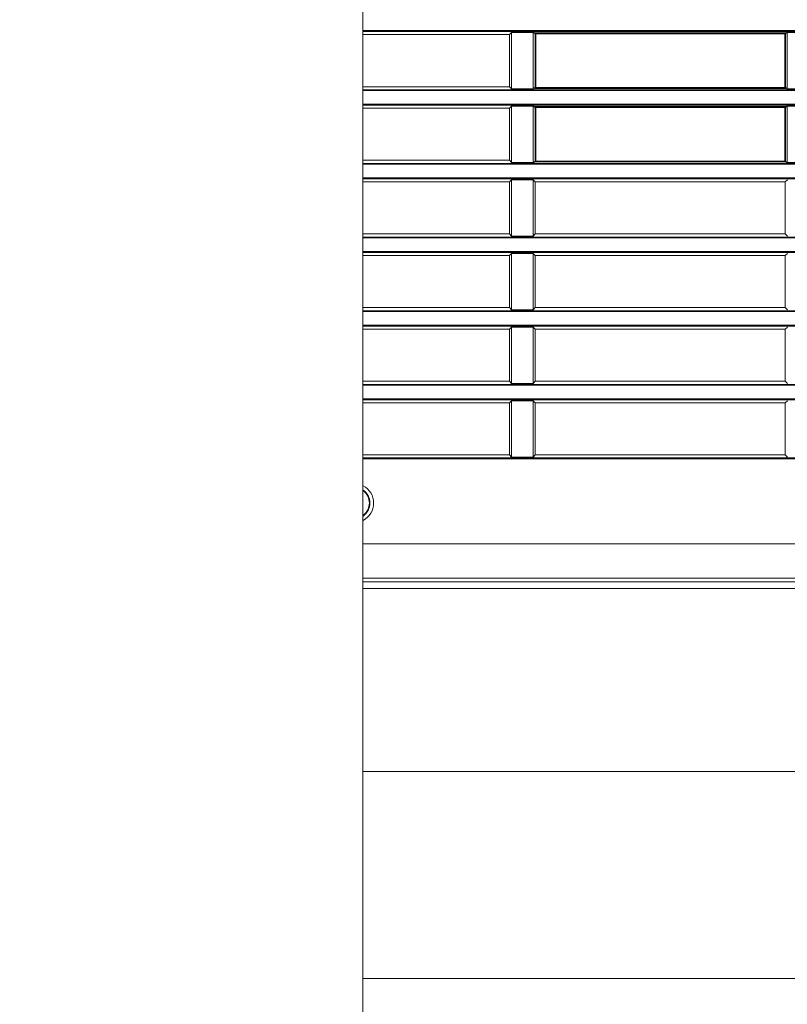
# Model space of a CAD drawing. Header units: millimetres. Extents: x 3925 to 5043, y -86 to 778.
# Tile 115 of 164: x 4718 to 4740, y 245 to 274. Entities that reach past the tile are written whole.
import ezdxf

# ---------------------------------------------------------------- set-up
doc = ezdxf.new("R2010")
doc.units = ezdxf.units.MM
doc.header["$LTSCALE"] = 46.255
doc.header["$PDMODE"] = 3
doc.header["$PDSIZE"] = 1
doc.layers.get('Defpoints').update_dxf_attribs({"linetype": 'CONTINUOUS'})
for name, color, linetype in [('140-154101-01_RIGGDXF_DIMENSION', 7, 'CONTINUOUS'), ('140-155102-0DXF_CONTINUOUS_LINE', 7, 'CONTINUOUS'), ('H30-BOTTOM-CDXF_CONTINUOUS_LINE', 7, 'CONTINUOUS'), ('H30-LEFT-COVDXF_CONTINUOUS_LINE', 7, 'CONTINUOUS')]:
    doc.layers.add(name, color=color, linetype=linetype)
doc.styles.add('SLDTEXTSTYLE0', font='arialbd.ttf', dxfattribs={"height": 5.5})
doc.dimstyles.new('SLDDIMSTYLE2', dxfattribs={"dimtxt": 5.650301, "dimasz": 4.572, "dimexe": 0, "dimexo": 0.0625, "dimgap": 1.412575, "dimtad": 0, "dimtih": 1, "dimtoh": 1, "dimlfac": 3.5, "dimrnd": 1e-09, "dimzin": 4, "dimdsep": 46, "dimtxsty": 'SLDTEXTSTYLE0', "dimsah": 1, "dimcen": 0.09, "dimadec": 0, "dimazin": 1, "dimtol": 1, "dimtp": 0.5, "dimtm": 0.5, "dimtfac": 1, "dimtdec": 1, "dimtofl": 0, "dimtmove": 0, "dimatfit": 3, "dimfxl": 1, "dimfrac": 2, "dimtolj": 1, "dimarcsym": 0})

# ---------------------------------------------------------------- blocks, each defined once
blk = doc.blocks.new('*D70')
at = {"layer": '140-154101-01_RIGGDXF_DIMENSION', "color": 0, "linetype": 'Continuous', "lineweight": -2}
for p, q in [((4759.029, 258.613), (4759.029, 183.873)), ((4811.529, 258.613), (4811.529, 183.873)), ((4759.029, 183.873), (4707.235, 183.873)), ((4807.529, 183.873), (4763.029, 183.873))]:
    blk.add_line(p, q, dxfattribs=at)
at = {"layer": '140-154101-01_RIGGDXF_DIMENSION', "color": 0, "linetype": 'Continuous'}
for points in [[(4763.029, 184.54), (4763.029, 183.207), (4759.029, 183.873)], [(4807.529, 184.54), (4807.529, 183.207), (4811.529, 183.873)]]:
    blk.add_solid(points, dxfattribs=at)
at = {"layer": 'Defpoints', "color": 0, "linetype": 'Continuous'}
for p in [(4759.029, 258.675), (4811.529, 258.675), (4811.529, 183.873)]:
    blk.add_point(p, dxfattribs=at)
at = {"layer": '140-154101-01_RIGGDXF_DIMENSION', "color": 0, "linetype": 'Continuous', "insert": (4731.132, 188.822), "char_height": 5.5, "attachment_point": 5, "style": 'SLDTEXTSTYLE0'}
blk.add_mtext('\\A1;210.00 [8.27]', dxfattribs=at)

msp = doc.modelspace()

# ---------------------------------------------------------------- linework, layer by layer
at = {"layer": '140-155102-0DXF_CONTINUOUS_LINE', "color": 7, "linetype": 'Continuous', "lineweight": 0}
for p, q in [((4727.7792, 223.8288), (4727.7792, 310.3287)), ((4727.7792, 246.0787), (4811.5286, 246.0787))]:
    msp.add_line(p, q, dxfattribs=at)
at = {"layer": 'H30-BOTTOM-CDXF_CONTINUOUS_LINE', "color": 7, "linetype": 'Continuous', "lineweight": 0}
for p, q in [((4746.5286, 257.3855), (4727.7792, 257.3855)), ((4727.7792, 252.0787), (4743.4452, 252.0787))]:
    msp.add_line(p, q, dxfattribs=at)
at = {"layer": 'H30-LEFT-COVDXF_CONTINUOUS_LINE', "color": 7, "linetype": 'Continuous', "lineweight": 0}
for p, q in [((4727.7792, 273.5554), (4746.5286, 273.5554)), ((4727.7792, 273.5306), (4746.5286, 273.5306)), ((4732.09, 273.5026), (4732.0286, 273.4412)), ((4732.09, 273.5026), (4732.7465, 273.5026)), ((4732.09, 271.8698), (4732.09, 273.5026)), ((4732.7203, 273.4787), (4732.7718, 273.4651)), ((4732.7203, 273.4787), (4732.7203, 271.8937)), ((4732.7465, 273.5026), (4732.7945, 273.4899)), ((4732.7718, 273.4651), (4740.0353, 273.4651)), ((4732.7718, 273.4651), (4732.7718, 271.9073)), ((4732.7945, 273.4899), (4732.7917, 273.4896)), ((4740.0127, 273.4899), (4732.7945, 273.4899)), ((4732.7945, 271.8825), (4732.7945, 273.4899)), ((4740.0607, 273.5026), (4740.0127, 273.4899)), ((4740.0127, 271.8825), (4740.0127, 273.4899)), ((4740.0869, 273.4787), (4740.0353, 273.4651)), ((4740.0353, 271.9073), (4740.0353, 273.4651)), ((4740.0607, 273.5026), (4740.7465, 273.5026)), ((4740.0869, 271.8937), (4740.0869, 273.4787)), ((4732.0286, 273.4412), (4727.7792, 273.4412)), ((4732.0286, 273.4412), (4732.0286, 271.9312)), ((4727.7792, 271.9312), (4732.0286, 271.9312)), ((4746.5286, 271.8418), (4727.7792, 271.8418)), ((4746.5286, 271.817), (4727.7792, 271.817)), ((4732.0286, 271.9312), (4732.09, 271.8698)), ((4732.7465, 271.8698), (4732.09, 271.8698)), ((4732.7203, 271.8937), (4732.7718, 271.9073)), ((4732.7465, 271.8698), (4732.7945, 271.8825)), ((4732.7718, 271.9073), (4740.0353, 271.9073)), ((4732.7945, 271.8825), (4740.0127, 271.8825)), ((4740.0127, 271.8825), (4740.0155, 271.8828)), ((4740.0607, 271.8698), (4740.0127, 271.8825)), ((4740.0869, 271.8937), (4740.0353, 271.9073)), ((4740.7465, 271.8698), (4740.0607, 271.8698)), ((4727.7792, 271.4204), (4746.5286, 271.4204)), ((4727.7792, 271.3956), (4746.5286, 271.3956)), ((4732.0286, 271.3062), (4727.7792, 271.3062)), ((4732.09, 271.3676), (4732.0286, 271.3062)), ((4732.0286, 271.3062), (4732.0286, 269.7962)), ((4732.09, 271.3676), (4732.7465, 271.3676)), ((4732.09, 269.7348), (4732.09, 271.3676)), ((4732.7203, 271.3437), (4732.7718, 271.3301)), ((4732.7203, 271.3437), (4732.7203, 269.7587)), ((4732.7465, 271.3676), (4732.7945, 271.3549)), ((4732.7718, 271.3301), (4740.0353, 271.3301)), ((4732.7718, 271.3301), (4732.7718, 269.7723)), ((4732.7945, 271.3549), (4732.7917, 271.3546)), ((4740.0127, 271.3549), (4732.7945, 271.3549)), ((4732.7945, 269.7475), (4732.7945, 271.3549)), ((4740.0607, 271.3676), (4740.0127, 271.3549)), ((4740.0127, 269.7475), (4740.0127, 271.3549)), ((4740.0869, 271.3437), (4740.0353, 271.3301)), ((4740.0353, 269.7723), (4740.0353, 271.3301)), ((4740.0607, 271.3676), (4740.7465, 271.3676)), ((4740.0869, 269.7587), (4740.0869, 271.3437)), ((4727.7792, 269.7962), (4732.0286, 269.7962)), ((4732.0286, 269.7962), (4732.09, 269.7348)), ((4732.7203, 269.7587), (4732.7718, 269.7723)), ((4732.7465, 269.7348), (4732.7945, 269.7475)), ((4732.7718, 269.7723), (4740.0353, 269.7723)), ((4732.7945, 269.7475), (4740.0127, 269.7475)), ((4740.0127, 269.7475), (4740.0155, 269.7478)), ((4740.0607, 269.7348), (4740.0127, 269.7475)), ((4740.0869, 269.7587), (4740.0353, 269.7723)), ((4746.5286, 269.7068), (4727.7792, 269.7068)), ((4746.5286, 269.682), (4727.7792, 269.682)), ((4732.7465, 269.7348), (4732.09, 269.7348)), ((4740.7465, 269.7348), (4740.0607, 269.7348)), ((4727.7792, 269.2854), (4746.5286, 269.2854)), ((4727.7792, 269.2606), (4746.5286, 269.2606)), ((4732.09, 269.2326), (4732.0286, 269.1712)), ((4732.09, 269.2326), (4732.7172, 269.2326)), ((4732.09, 267.5998), (4732.09, 269.2326)), ((4732.7786, 269.1712), (4732.7172, 269.2326)), ((4732.7172, 269.2326), (4732.7172, 267.5998)), ((4740.09, 269.2326), (4740.0286, 269.1712)), ((4732.0286, 269.1712), (4727.7792, 269.1712)), ((4732.0286, 269.1712), (4732.0286, 267.6612)), ((4740.0286, 269.1712), (4732.7786, 269.1712)), ((4732.7786, 267.6612), (4732.7786, 269.1712)), ((4740.0286, 269.1712), (4740.0286, 267.6612)), ((4727.7792, 267.6612), (4732.0286, 267.6612)), ((4746.5286, 267.5718), (4727.7792, 267.5718)), ((4746.5286, 267.547), (4727.7792, 267.547)), ((4732.0286, 267.6612), (4732.09, 267.5998)), ((4732.7172, 267.5998), (4732.09, 267.5998)), ((4732.7172, 267.5998), (4732.7786, 267.6612)), ((4732.7786, 267.6612), (4740.0286, 267.6612)), ((4740.0286, 267.6612), (4740.09, 267.5998)), ((4727.7792, 267.1504), (4746.5286, 267.1504)), ((4727.7792, 267.1256), (4746.5286, 267.1256)), ((4732.0286, 267.0362), (4727.7792, 267.0362)), ((4732.09, 267.0976), (4732.0286, 267.0362)), ((4732.0286, 267.0362), (4732.0286, 265.5262)), ((4732.09, 267.0976), (4732.7172, 267.0976)), ((4732.09, 265.4648), (4732.09, 267.0976)), ((4732.7786, 267.0362), (4732.7172, 267.0976)), ((4732.7172, 267.0976), (4732.7172, 265.4648)), ((4740.0286, 267.0362), (4732.7786, 267.0362)), ((4732.7786, 265.5262), (4732.7786, 267.0362)), ((4740.09, 267.0976), (4740.0286, 267.0362)), ((4740.0286, 267.0362), (4740.0286, 265.5262)), ((4727.7792, 265.5262), (4732.0286, 265.5262)), ((4732.0286, 265.5262), (4732.09, 265.4648)), ((4732.7172, 265.4648), (4732.09, 265.4648)), ((4732.7172, 265.4648), (4732.7786, 265.5262)), ((4732.7786, 265.5262), (4740.0286, 265.5262)), ((4740.0286, 265.5262), (4740.09, 265.4648)), ((4746.5286, 265.4368), (4727.7792, 265.4368)), ((4746.5286, 265.412), (4727.7792, 265.412)), ((4727.7792, 265.0154), (4746.5286, 265.0154)), ((4727.7792, 264.9906), (4746.5286, 264.9906)), ((4732.0286, 264.9012), (4727.7792, 264.9012)), ((4732.09, 264.9626), (4732.0286, 264.9012)), ((4732.0286, 264.9012), (4732.0286, 263.3912)), ((4732.09, 264.9626), (4732.7172, 264.9626)), ((4732.09, 263.3298), (4732.09, 264.9626)), ((4732.7786, 264.9012), (4732.7172, 264.9626)), ((4732.7172, 264.9626), (4732.7172, 263.3298)), ((4740.0286, 264.9012), (4732.7786, 264.9012)), ((4732.7786, 263.3912), (4732.7786, 264.9012)), ((4740.09, 264.9626), (4740.0286, 264.9012)), ((4740.0286, 264.9012), (4740.0286, 263.3912)), ((4727.7792, 263.3912), (4732.0286, 263.3912)), ((4746.5286, 263.3018), (4727.7792, 263.3018)), ((4746.5286, 263.277), (4727.7792, 263.277)), ((4732.0286, 263.3912), (4732.09, 263.3298)), ((4732.7172, 263.3298), (4732.09, 263.3298)), ((4732.7172, 263.3298), (4732.7786, 263.3912)), ((4732.7786, 263.3912), (4740.0286, 263.3912)), ((4740.0286, 263.3912), (4740.09, 263.3298)), ((4727.7792, 262.8804), (4746.5286, 262.8804)), ((4727.7792, 262.8556), (4746.5286, 262.8556)), ((4732.0286, 262.7662), (4727.7792, 262.7662)), ((4732.09, 262.8276), (4732.0286, 262.7662)), ((4732.0286, 262.7662), (4732.0286, 261.2562)), ((4732.09, 262.8276), (4732.7172, 262.8276)), ((4732.09, 261.1948), (4732.09, 262.8276)), ((4732.7786, 262.7662), (4732.7172, 262.8276)), ((4732.7172, 262.8276), (4732.7172, 261.1948)), ((4740.0286, 262.7662), (4732.7786, 262.7662)), ((4732.7786, 261.2562), (4732.7786, 262.7662)), ((4740.09, 262.8276), (4740.0286, 262.7662)), ((4740.0286, 262.7662), (4740.0286, 261.2562)), ((4727.7792, 261.2562), (4732.0286, 261.2562)), ((4732.0286, 261.2562), (4732.09, 261.1948)), ((4732.7172, 261.1948), (4732.09, 261.1948)), ((4732.7172, 261.1948), (4732.7786, 261.2562)), ((4732.7786, 261.2562), (4740.0286, 261.2562)), ((4740.0286, 261.2562), (4740.09, 261.1948)), ((4746.5286, 261.1668), (4727.7792, 261.1668)), ((4746.5286, 261.142), (4727.7792, 261.142)), ((4746.5286, 258.6752), (4727.7792, 258.6752)), ((4746.5286, 257.6827), (4727.7792, 257.6827)), ((4727.7792, 257.5787), (4752.9402, 257.5787))]:
    msp.add_line(p, q, dxfattribs=at)
for points in [[(4732.7814, 273.4847), (4732.7752, 273.4771), (4732.7718, 273.4651)], [(4732.7917, 273.4896), (4732.7835, 273.4862), (4732.7814, 273.4847)], [(4740.0353, 273.4651), (4740.0319, 273.4772), (4740.0237, 273.4862), (4740.0127, 273.4899)], [(4732.7718, 271.9073), (4732.7753, 271.8952), (4732.7835, 271.8862), (4732.7945, 271.8825)], [(4740.0155, 271.8828), (4740.0237, 271.8862), (4740.0257, 271.8877)], [(4740.0257, 271.8877), (4740.032, 271.8953), (4740.0353, 271.9073)], [(4732.7814, 271.3497), (4732.7752, 271.3421), (4732.7718, 271.3301)], [(4732.7917, 271.3546), (4732.7835, 271.3512), (4732.7814, 271.3497)], [(4740.0353, 271.3301), (4740.0319, 271.3422), (4740.0237, 271.3512), (4740.0127, 271.3549)], [(4732.7718, 269.7723), (4732.7753, 269.7602), (4732.7835, 269.7512), (4732.7945, 269.7475)], [(4740.0155, 269.7478), (4740.0237, 269.7512), (4740.0257, 269.7527)], [(4740.0257, 269.7527), (4740.032, 269.7603), (4740.0353, 269.7723)]]:
    msp.add_lwpolyline(points, dxfattribs=at)
for radius, start, end in [(0.5625, 296.80191, 63.19828), (0.4375, 305.6815, 54.3185), (0.4553, 304.10775, 55.89224)]:
    msp.add_arc((4727.5286, 259.8612), radius, start, end, dxfattribs=at)
for centre, major_axis, start_param, end_param in [((4732.7479, 273.4774), (0.0268, -0.0071), 1.8551983, 3.3744676), ((4740.0593, 273.4774), (0.0268, 0.0071), -0.232875, 1.2863943), ((4732.7479, 271.895), (0.0268, 0.0071), 2.9087177, 4.427987), ((4740.0593, 271.895), (0.0268, -0.0071), -1.2863943, 0.232875), ((4732.7479, 271.3424), (0.0268, -0.0071), 1.8551983, 3.3744676), ((4740.0593, 271.3424), (0.0268, 0.0071), -0.232875, 1.2863943), ((4732.7479, 269.76), (0.0268, 0.0071), 2.9087177, 4.427987), ((4740.0593, 269.76), (0.0268, -0.0071), -1.2863943, 0.232875)]:
    msp.add_ellipse(centre, major_axis=major_axis, ratio=0.9007478, start_param=start_param, end_param=end_param, dxfattribs=at)

# ---------------------------------------------------------------- dimensions: what is measured, and where the dimension line sits
at = {"layer": '140-154101-01_RIGGDXF_DIMENSION', "color": 2, "linetype": 'Continuous'}
dim = msp.add_linear_dim(base=(4811.5292, 183.8732), p1=(4759.0286, 258.6752), p2=(4811.5292, 258.6752), dimstyle='SLDDIMSTYLE2', override={"dimtxt": 5, "dimasz": 4, "dimtad": 1, "dimtih": 0, "dimtoh": 0, "dimlfac": 4, "dimtol": 0, "dimtp": 0.01, "dimtm": 0.01, "dimtdec": 2, "dimtofl": 1, "dimtzin": 0}, dxfattribs=at)
dim.commit()
dim.dimension.update_dxf_attribs({"geometry": '*D70', "text_midpoint": (4731.132, 183.8732), "dimtype": 160})

doc.saveas('drawing.dxf')
